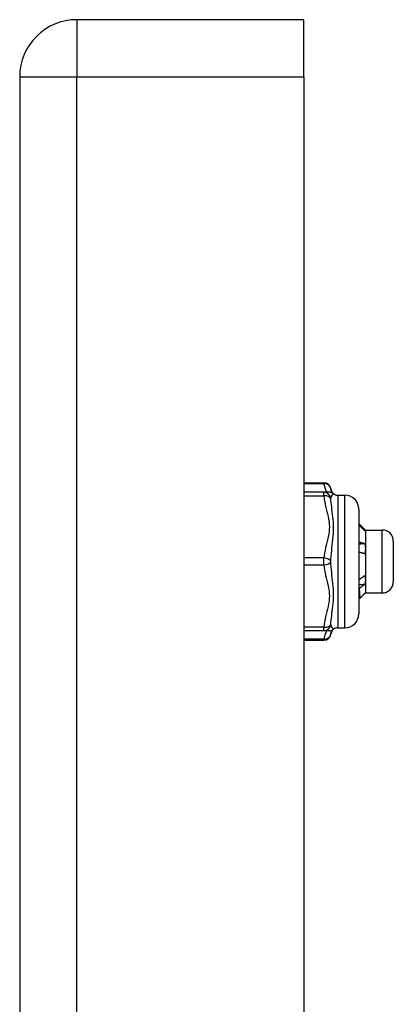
# Model space of a CAD drawing. Header units: inches. Extents: x 5 to 161, y 9 to 87.
# Tile 192 of 195: x 84.85 to 85.9, y 59.9 to 62.68. Entities that reach past the tile are written whole.
import ezdxf

# ---------------------------------------------------------------- set-up
doc = ezdxf.new("R2010")
doc.units = ezdxf.units.IN
doc.header["$MEASUREMENT"] = 0
doc.layers.add('Visible Edges(ANSI)', color=7, linetype='Continuous', lineweight=25)
doc.layers.add('Visible Tangent Edges(ANSI)', color=7, linetype='Continuous', lineweight=25)

msp = doc.modelspace()

# ---------------------------------------------------------------- linework, layer by layer
at = {"layer": 'Visible Edges(ANSI)'}
for p, q in [((85.6453, 62.6761), (85.0063, 62.6761)), ((85.6453, 62.5151), (85.6453, 62.6761)), ((84.8453, 62.5151), (84.8453, 21.0341)), ((85.6453, 62.5151), (85.6453, 21.0341)), ((85.6453, 61.3711), (85.7021, 61.3711)), ((85.7021, 61.344), (85.6453, 61.344)), ((85.7176, 61.344), (85.7021, 61.344)), ((85.7412, 61.3361), (85.7609, 61.3361)), ((85.8003, 61.2967), (85.8003, 61.0014)), ((85.8174, 61.2388), (85.814, 61.2389)), ((85.8188, 61.2377), (85.8183, 61.2382)), ((85.8188, 61.2377), (85.8188, 61.2372)), ((85.8188, 61.2377), (85.8661, 61.2377)), ((85.8188, 61.2372), (85.8188, 61.1851)), ((85.8976, 61.2062), (85.8976, 61.092)), ((85.8188, 61.1851), (85.8188, 61.097)), ((85.8003, 61.0977), (85.8007, 61.0975)), ((85.8188, 61.097), (85.8188, 61.0605)), ((85.8188, 61.0605), (85.8183, 61.06)), ((85.8188, 61.0605), (85.8661, 61.0605)), ((85.8039, 61.0457), (85.8003, 61.0493)), ((85.6453, 60.9542), (85.7021, 60.9542)), ((85.7021, 60.9542), (85.7176, 60.9542)), ((85.7412, 60.9621), (85.7609, 60.9621)), ((85.6453, 60.9271), (85.7021, 60.9271))]:
    msp.add_line(p, q, dxfattribs=at)
at = {"layer": 'Visible Edges(ANSI)', "flags": 128}
for points in [[(85.8003, 61.2562), (85.801, 61.2555), (85.8017, 61.2548), (85.8024, 61.254), (85.8031, 61.2533), (85.8038, 61.2526), (85.8046, 61.2519), (85.8053, 61.2512), (85.806, 61.2504), (85.8067, 61.2497), (85.8074, 61.249), (85.8081, 61.2483), (85.8088, 61.2475), (85.8096, 61.2468), (85.8103, 61.2461), (85.811, 61.2454), (85.8117, 61.2446), (85.8124, 61.2439), (85.8131, 61.2432), (85.8139, 61.2425), (85.8146, 61.2417), (85.8153, 61.241), (85.816, 61.2403), (85.8167, 61.2396), (85.8174, 61.2388)], [(85.8174, 61.2355), (85.8167, 61.2362), (85.816, 61.2369), (85.8153, 61.2376), (85.8146, 61.2383), (85.8139, 61.239), (85.8131, 61.2397), (85.8124, 61.2404), (85.8117, 61.2411), (85.811, 61.2417), (85.8103, 61.2424), (85.8096, 61.2431), (85.8088, 61.2438), (85.8081, 61.2445), (85.8074, 61.2452), (85.8067, 61.2459), (85.806, 61.2466), (85.8053, 61.2473), (85.8046, 61.248), (85.8038, 61.2487), (85.8031, 61.2494), (85.8024, 61.2501), (85.8017, 61.2508), (85.801, 61.2514), (85.8003, 61.2521)], [(85.8174, 61.2388), (85.8175, 61.2388), (85.8176, 61.2387), (85.8178, 61.2386), (85.8179, 61.2386), (85.8179, 61.2385), (85.818, 61.2384), (85.8181, 61.2383), (85.8182, 61.2383), (85.8183, 61.2382), (85.8183, 61.2381), (85.8184, 61.2381), (85.8185, 61.238), (85.8185, 61.2379), (85.8186, 61.2379), (85.8186, 61.2378), (85.8187, 61.2377), (85.8187, 61.2377), (85.8187, 61.2376), (85.8188, 61.2375), (85.8188, 61.2374), (85.8188, 61.2374), (85.8188, 61.2373), (85.8188, 61.2372), (85.8188, 61.2372)], [(85.8188, 61.2372), (85.8188, 61.2371), (85.8188, 61.237), (85.8188, 61.237), (85.8188, 61.2369), (85.8188, 61.2368), (85.8187, 61.2368), (85.8187, 61.2367), (85.8187, 61.2366), (85.8186, 61.2365), (85.8186, 61.2365), (85.8185, 61.2364), (85.8185, 61.2363), (85.8184, 61.2363), (85.8183, 61.2362), (85.8183, 61.2361), (85.8182, 61.2361), (85.8181, 61.236), (85.818, 61.2359), (85.8179, 61.2358), (85.8178, 61.2358), (85.8177, 61.2357), (85.8176, 61.2356), (85.8175, 61.2356), (85.8174, 61.2355)], [(85.8003, 61.2043), (85.801, 61.2041), (85.8017, 61.2039), (85.8024, 61.2037), (85.8031, 61.2035), (85.8038, 61.2033), (85.8046, 61.2032), (85.8053, 61.203), (85.806, 61.2028), (85.8067, 61.2025), (85.8074, 61.2023), (85.8081, 61.2021), (85.8088, 61.2019), (85.8096, 61.2017), (85.8103, 61.2015), (85.811, 61.2013), (85.8117, 61.2011), (85.8124, 61.2009), (85.8131, 61.2007), (85.8139, 61.2005), (85.8146, 61.2002), (85.8153, 61.2), (85.816, 61.1998), (85.8167, 61.1996), (85.8174, 61.1994)], [(85.8174, 61.1994), (85.8167, 61.1993), (85.816, 61.1992), (85.8153, 61.1991), (85.8146, 61.1991), (85.8139, 61.199), (85.8131, 61.1989), (85.8124, 61.1989), (85.8117, 61.1988), (85.811, 61.1987), (85.8103, 61.1986), (85.8096, 61.1986), (85.8088, 61.1985), (85.8081, 61.1984), (85.8074, 61.1984), (85.8067, 61.1983), (85.806, 61.1982), (85.8053, 61.1981), (85.8046, 61.1981), (85.8038, 61.198), (85.8031, 61.1979), (85.8024, 61.1979), (85.8017, 61.1978), (85.801, 61.1977), (85.8003, 61.1976)], [(85.8174, 61.1994), (85.8175, 61.1988), (85.8176, 61.1982), (85.8178, 61.1976), (85.8179, 61.197), (85.8179, 61.1964), (85.818, 61.1958), (85.8181, 61.1952), (85.8182, 61.1946), (85.8183, 61.194), (85.8183, 61.1934), (85.8184, 61.1928), (85.8185, 61.1923), (85.8185, 61.1917), (85.8186, 61.1911), (85.8186, 61.1905), (85.8187, 61.1899), (85.8187, 61.1893), (85.8187, 61.1887), (85.8188, 61.1881), (85.8188, 61.1875), (85.8188, 61.1869), (85.8188, 61.1863), (85.8188, 61.1857), (85.8188, 61.1851)], [(85.8174, 61.1706), (85.8167, 61.1708), (85.816, 61.171), (85.8153, 61.1712), (85.8146, 61.1714), (85.8139, 61.1716), (85.8131, 61.1718), (85.8124, 61.172), (85.8117, 61.1722), (85.811, 61.1724), (85.8103, 61.1726), (85.8096, 61.1728), (85.8088, 61.173), (85.8081, 61.1732), (85.8074, 61.1734), (85.8067, 61.1736), (85.806, 61.1738), (85.8053, 61.174), (85.8046, 61.1741), (85.8038, 61.1743), (85.8031, 61.1745), (85.8024, 61.1747), (85.8017, 61.1749), (85.801, 61.1751), (85.8003, 61.1752)], [(85.8188, 61.1851), (85.8188, 61.1845), (85.8188, 61.1839), (85.8188, 61.1833), (85.8188, 61.1827), (85.8188, 61.1821), (85.8187, 61.1815), (85.8187, 61.1808), (85.8187, 61.1802), (85.8186, 61.1796), (85.8186, 61.179), (85.8185, 61.1784), (85.8185, 61.1778), (85.8184, 61.1772), (85.8183, 61.1766), (85.8183, 61.176), (85.8182, 61.1754), (85.8181, 61.1748), (85.818, 61.1742), (85.8179, 61.1736), (85.8178, 61.173), (85.8177, 61.1724), (85.8176, 61.1718), (85.8175, 61.1712), (85.8174, 61.1706)], [(85.8003, 61.1111), (85.8003, 61.1105), (85.8003, 61.1099), (85.8003, 61.1093), (85.8003, 61.1088), (85.8004, 61.1082), (85.8004, 61.1076), (85.8004, 61.107), (85.8004, 61.1065), (85.8004, 61.1059), (85.8004, 61.1053), (85.8005, 61.1047), (85.8005, 61.1042), (85.8005, 61.1036), (85.8005, 61.1031), (85.8005, 61.1025), (85.8006, 61.1019), (85.8006, 61.1014), (85.8006, 61.1008), (85.8006, 61.1003), (85.8006, 61.0997), (85.8007, 61.0992), (85.8007, 61.0986), (85.8007, 61.0981), (85.8007, 61.0975)], [(85.8007, 61.0975), (85.8014, 61.098), (85.8021, 61.0986), (85.8028, 61.0991), (85.8035, 61.0996), (85.8042, 61.1001), (85.8049, 61.1006), (85.8056, 61.1011), (85.8063, 61.1016), (85.807, 61.1021), (85.8077, 61.1026), (85.8084, 61.1031), (85.8091, 61.1036), (85.8098, 61.1041), (85.8105, 61.1046), (85.8112, 61.1051), (85.8119, 61.1056), (85.8126, 61.1061), (85.8132, 61.1066), (85.8139, 61.1071), (85.8146, 61.1076), (85.8153, 61.1081), (85.816, 61.1086), (85.8167, 61.1091), (85.8174, 61.1096)], [(85.8174, 61.1096), (85.8175, 61.1091), (85.8176, 61.1086), (85.8178, 61.108), (85.8179, 61.1075), (85.8179, 61.107), (85.818, 61.1065), (85.8181, 61.106), (85.8182, 61.1054), (85.8183, 61.1049), (85.8183, 61.1044), (85.8184, 61.1039), (85.8185, 61.1033), (85.8185, 61.1028), (85.8186, 61.1023), (85.8186, 61.1018), (85.8187, 61.1012), (85.8187, 61.1007), (85.8187, 61.1002), (85.8188, 61.0997), (85.8188, 61.0991), (85.8188, 61.0986), (85.8188, 61.0981), (85.8188, 61.0975), (85.8188, 61.097)], [(85.8174, 61.0842), (85.8167, 61.0841), (85.816, 61.084), (85.8153, 61.084), (85.8146, 61.0839), (85.8139, 61.0839), (85.8131, 61.0838), (85.8124, 61.0837), (85.8117, 61.0837), (85.811, 61.0836), (85.8103, 61.0836), (85.8096, 61.0835), (85.8088, 61.0834), (85.8081, 61.0834), (85.8074, 61.0833), (85.8067, 61.0833), (85.806, 61.0832), (85.8053, 61.0832), (85.8046, 61.0831), (85.8038, 61.083), (85.8031, 61.083), (85.8024, 61.0829), (85.8017, 61.0829), (85.801, 61.0828), (85.8003, 61.0827)], [(85.8174, 61.0842), (85.8168, 61.0837), (85.8161, 61.0833), (85.8155, 61.0828), (85.8148, 61.0824), (85.8141, 61.0819), (85.8135, 61.0815), (85.8128, 61.081), (85.8122, 61.0805), (85.8115, 61.0801), (85.8108, 61.0796), (85.8102, 61.0792), (85.8095, 61.0787), (85.8089, 61.0783), (85.8082, 61.0778), (85.8076, 61.0773), (85.8069, 61.0769), (85.8062, 61.0764), (85.8056, 61.076), (85.8049, 61.0755), (85.8043, 61.075), (85.8036, 61.0746), (85.803, 61.0741), (85.8023, 61.0736), (85.8016, 61.0732)], [(85.8188, 61.097), (85.8188, 61.0965), (85.8188, 61.0959), (85.8188, 61.0954), (85.8188, 61.0948), (85.8188, 61.0943), (85.8187, 61.0938), (85.8187, 61.0932), (85.8187, 61.0927), (85.8186, 61.0922), (85.8186, 61.0916), (85.8185, 61.0911), (85.8185, 61.0906), (85.8184, 61.09), (85.8183, 61.0895), (85.8183, 61.0889), (85.8182, 61.0884), (85.8181, 61.0879), (85.818, 61.0873), (85.8179, 61.0868), (85.8178, 61.0863), (85.8177, 61.0857), (85.8176, 61.0852), (85.8175, 61.0847), (85.8174, 61.0842)], [(85.8016, 61.0732), (85.8016, 61.0732), (85.8015, 61.0732), (85.8015, 61.0733), (85.8014, 61.0733), (85.8014, 61.0733), (85.8013, 61.0733), (85.8012, 61.0734), (85.8012, 61.0734), (85.8011, 61.0734), (85.8011, 61.0735), (85.801, 61.0735), (85.801, 61.0735), (85.8009, 61.0736), (85.8008, 61.0736), (85.8008, 61.0736), (85.8007, 61.0736), (85.8007, 61.0737), (85.8006, 61.0737), (85.8006, 61.0737), (85.8005, 61.0738), (85.8004, 61.0738), (85.8004, 61.0738), (85.8003, 61.0739), (85.8003, 61.0739)], [(85.8016, 61.0732), (85.8017, 61.071), (85.8018, 61.0689), (85.8019, 61.067), (85.802, 61.065), (85.8021, 61.0632), (85.8022, 61.0615), (85.8023, 61.0598), (85.8024, 61.0582), (85.8025, 61.0567), (85.8026, 61.0553), (85.8027, 61.054), (85.8028, 61.0528), (85.8029, 61.0517), (85.803, 61.0506), (85.8031, 61.0497), (85.8032, 61.0488), (85.8033, 61.0481), (85.8034, 61.0475), (85.8035, 61.0469), (85.8036, 61.0465), (85.8037, 61.0461), (85.8038, 61.0459), (85.8039, 61.0457), (85.804, 61.0457)], [(85.804, 61.0457), (85.8045, 61.0462), (85.8051, 61.0468), (85.8056, 61.0474), (85.8062, 61.0479), (85.8068, 61.0485), (85.8073, 61.0491), (85.8079, 61.0496), (85.8085, 61.0502), (85.809, 61.0508), (85.8096, 61.0513), (85.8101, 61.0519), (85.8107, 61.0525), (85.8113, 61.0531), (85.8118, 61.0536), (85.8124, 61.0542), (85.8129, 61.0548), (85.8135, 61.0553), (85.8141, 61.0559), (85.8146, 61.0565), (85.8152, 61.057), (85.8157, 61.0576), (85.8163, 61.0582), (85.8169, 61.0588), (85.8174, 61.0593)], [(85.8174, 61.0593), (85.8175, 61.0594), (85.8175, 61.0594), (85.8176, 61.0594), (85.8176, 61.0594), (85.8177, 61.0595), (85.8177, 61.0595), (85.8177, 61.0595), (85.8178, 61.0596), (85.8178, 61.0596), (85.8179, 61.0596), (85.8179, 61.0596), (85.8179, 61.0597), (85.818, 61.0597), (85.818, 61.0597), (85.818, 61.0597), (85.8181, 61.0598), (85.8181, 61.0598), (85.8181, 61.0598), (85.8182, 61.0599), (85.8182, 61.0599), (85.8182, 61.0599), (85.8183, 61.0599), (85.8183, 61.06), (85.8183, 61.06)]]:
    msp.add_lwpolyline(points, dxfattribs=at)
at = {"layer": 'Visible Edges(ANSI)'}
for centre, radius, start, end in [((85.0063, 62.5151), 0.161, 90, 180), ((85.7021, 61.3514), 0.0197, 6.4066, 90), ((85.7176, 61.3243), 0.0197, 53.1301, 90), ((85.7412, 61.3558), 0.0197, 186.4066, 233.1301), ((85.7412, 61.3558), 0.0197, 233.1301, 270), ((85.7609, 61.2967), 0.0394, 0, 90), ((85.8661, 61.2062), 0.0315, 0, 90), ((85.8661, 61.092), 0.0315, 270, 0), ((85.7609, 61.0014), 0.0394, 270, 0), ((85.7021, 60.9468), 0.0197, 270, 353.5934), ((85.7176, 60.9739), 0.0197, 270, 306.8699), ((85.7412, 60.9424), 0.0197, 126.8699, 173.5934), ((85.7412, 60.9424), 0.0197, 90, 126.8699)]:
    msp.add_arc(centre, radius, start, end, dxfattribs=at)
at = {"layer": 'Visible Tangent Edges(ANSI)'}
for p, q in [((85.0063, 62.6761), (85.0063, 62.5151)), ((84.8453, 62.5151), (85.0063, 62.5151)), ((85.0063, 21.0341), (85.0063, 62.5151)), ((85.0063, 62.5151), (85.6453, 62.5151)), ((85.6453, 61.3684), (85.7021, 61.3684)), ((85.7021, 61.3684), (85.7021, 61.3711)), ((85.6453, 61.3341), (85.7021, 61.3341)), ((85.7021, 61.3341), (85.7021, 61.344)), ((85.7412, 61.3361), (85.7412, 60.9621)), ((85.7609, 60.9621), (85.7609, 61.3361)), ((85.8661, 61.0605), (85.8661, 61.2377)), ((85.7021, 61.1589), (85.6453, 61.1589)), ((85.6453, 61.1392), (85.7021, 61.1392)), ((85.7021, 61.1392), (85.7021, 61.1589)), ((85.7021, 60.964), (85.6453, 60.964)), ((85.7021, 60.9542), (85.7021, 60.964)), ((85.7021, 60.9297), (85.6453, 60.9297)), ((85.7021, 60.9271), (85.7021, 60.9297))]:
    msp.add_line(p, q, dxfattribs=at)
at = {"layer": 'Visible Tangent Edges(ANSI)', "flags": 128}
for points in [[(85.7021, 61.3684), (85.7022, 61.3674), (85.7024, 61.3664), (85.7025, 61.3653), (85.7027, 61.3643), (85.703, 61.3633), (85.7032, 61.3622), (85.7035, 61.3612), (85.7037, 61.3602), (85.704, 61.3592), (85.7044, 61.3581), (85.7047, 61.3571), (85.705, 61.3561), (85.7054, 61.3551), (85.7058, 61.3541), (85.7061, 61.3531), (85.7065, 61.352), (85.7069, 61.351), (85.7073, 61.35), (85.7078, 61.349), (85.7082, 61.348), (85.7086, 61.347), (85.709, 61.346), (85.7095, 61.345), (85.7099, 61.344)], [(85.7021, 61.3341), (85.7028, 61.3267), (85.7038, 61.3194), (85.7052, 61.3121), (85.7067, 61.3048), (85.7085, 61.2976), (85.7103, 61.2903), (85.7121, 61.2831), (85.7138, 61.2759), (85.7153, 61.2686), (85.7165, 61.2613), (85.7173, 61.2539), (85.7176, 61.2465), (85.7173, 61.2391), (85.7165, 61.2318), (85.7153, 61.2245), (85.7138, 61.2172), (85.7121, 61.21), (85.7103, 61.2027), (85.7085, 61.1955), (85.7067, 61.1882), (85.7052, 61.1809), (85.7038, 61.1736), (85.7028, 61.1663), (85.7021, 61.1589)], [(85.7243, 61.3428), (85.7241, 61.3433), (85.724, 61.3438), (85.7238, 61.3443), (85.7237, 61.3448), (85.7235, 61.3453), (85.7234, 61.3458), (85.7233, 61.3463), (85.7231, 61.3467), (85.723, 61.3472), (85.7229, 61.3477), (85.7228, 61.3481), (85.7226, 61.3486), (85.7225, 61.349), (85.7224, 61.3494), (85.7223, 61.3499), (85.7222, 61.3503), (85.7221, 61.3507), (85.722, 61.3512), (85.722, 61.3516), (85.7219, 61.352), (85.7218, 61.3524), (85.7217, 61.3528), (85.7217, 61.3532), (85.7216, 61.3536)], [(85.7216, 61.3262), (85.7218, 61.3271), (85.722, 61.328), (85.7222, 61.3289), (85.7225, 61.3298), (85.7228, 61.3307), (85.7232, 61.3315), (85.7236, 61.3324), (85.724, 61.3331), (85.7244, 61.3339), (85.7248, 61.3346), (85.7253, 61.3353), (85.7257, 61.336), (85.7262, 61.3366), (85.7267, 61.3371), (85.7271, 61.3377), (85.7275, 61.3381), (85.7279, 61.3386), (85.7283, 61.3389), (85.7286, 61.3393), (85.7289, 61.3395), (85.7291, 61.3397), (85.7293, 61.3399), (85.7294, 61.34), (85.7294, 61.34)], [(85.7216, 61.1491), (85.722, 61.1566), (85.7225, 61.1643), (85.7232, 61.172), (85.724, 61.1799), (85.7248, 61.1878), (85.7257, 61.1958), (85.7267, 61.2039), (85.7275, 61.212), (85.7283, 61.2201), (85.7289, 61.2283), (85.7293, 61.2365), (85.7294, 61.2446), (85.7293, 61.2526), (85.7289, 61.2604), (85.7283, 61.2679), (85.7275, 61.2753), (85.7266, 61.2824), (85.7257, 61.2893), (85.7248, 61.2959), (85.724, 61.3024), (85.7232, 61.3086), (85.7225, 61.3146), (85.722, 61.3205), (85.7216, 61.3262)], [(85.7021, 61.1392), (85.7028, 61.1319), (85.7038, 61.1245), (85.7052, 61.1172), (85.7067, 61.1099), (85.7085, 61.1027), (85.7103, 61.0955), (85.7121, 61.0883), (85.7138, 61.081), (85.7153, 61.0737), (85.7165, 61.0664), (85.7173, 61.0591), (85.7176, 61.0517), (85.7173, 61.0443), (85.7165, 61.0369), (85.7153, 61.0296), (85.7138, 61.0223), (85.7121, 61.0151), (85.7103, 61.0079), (85.7085, 61.0006), (85.7067, 60.9934), (85.7052, 60.9861), (85.7038, 60.9787), (85.7028, 60.9714), (85.7021, 60.964)], [(85.7216, 60.972), (85.722, 60.9776), (85.7225, 60.9835), (85.7232, 60.9896), (85.724, 60.9958), (85.7248, 61.0023), (85.7257, 61.0089), (85.7267, 61.0158), (85.7275, 61.0229), (85.7283, 61.0303), (85.7289, 61.0378), (85.7293, 61.0457), (85.7294, 61.0536), (85.7293, 61.0617), (85.7289, 61.0699), (85.7283, 61.0781), (85.7275, 61.0862), (85.7266, 61.0943), (85.7257, 61.1024), (85.7248, 61.1104), (85.724, 61.1183), (85.7232, 61.1261), (85.7225, 61.1339), (85.722, 61.1415), (85.7216, 61.1491)], [(85.7294, 60.9581), (85.7294, 60.9582), (85.7293, 60.9583), (85.7291, 60.9584), (85.7289, 60.9586), (85.7286, 60.9589), (85.7283, 60.9592), (85.7279, 60.9596), (85.7275, 60.96), (85.7271, 60.9605), (85.7266, 60.961), (85.7262, 60.9616), (85.7257, 60.9622), (85.7253, 60.9628), (85.7248, 60.9635), (85.7244, 60.9642), (85.724, 60.965), (85.7236, 60.9658), (85.7232, 60.9666), (85.7228, 60.9675), (85.7225, 60.9683), (85.7222, 60.9692), (85.722, 60.9701), (85.7218, 60.971), (85.7216, 60.972)], [(85.7099, 60.9542), (85.7095, 60.9532), (85.709, 60.9522), (85.7086, 60.9512), (85.7082, 60.9502), (85.7078, 60.9491), (85.7073, 60.9481), (85.7069, 60.9471), (85.7065, 60.9461), (85.7061, 60.9451), (85.7057, 60.9441), (85.7054, 60.9431), (85.705, 60.942), (85.7047, 60.941), (85.7043, 60.94), (85.704, 60.939), (85.7037, 60.9379), (85.7035, 60.9369), (85.7032, 60.9359), (85.703, 60.9349), (85.7027, 60.9338), (85.7025, 60.9328), (85.7024, 60.9318), (85.7022, 60.9308), (85.7021, 60.9297)], [(85.7216, 60.9446), (85.7217, 60.945), (85.7217, 60.9454), (85.7218, 60.9458), (85.7219, 60.9462), (85.7219, 60.9466), (85.722, 60.947), (85.7221, 60.9474), (85.7222, 60.9478), (85.7223, 60.9483), (85.7224, 60.9487), (85.7225, 60.9491), (85.7226, 60.9496), (85.7227, 60.95), (85.7229, 60.9505), (85.723, 60.951), (85.7231, 60.9514), (85.7233, 60.9519), (85.7234, 60.9524), (85.7235, 60.9529), (85.7237, 60.9533), (85.7238, 60.9538), (85.724, 60.9543), (85.7241, 60.9549), (85.7243, 60.9554)]]:
    msp.add_lwpolyline(points, dxfattribs=at)
at = {"layer": 'Visible Tangent Edges(ANSI)'}
for centre, major_axis, ratio, start_param, end_param in [((85.7021, 61.3514), (0.0196, 0.0022), 0.864664, 0, 1.474012), ((85.7021, 61.3243), (0, 0.0197), 0.998428, 4.809173, 6.283185), ((85.7021, 61.3243), (0.0196, 0.0013), 0.499214, 0.064433, 1.538445), ((85.7021, 61.1491), (0.0196, -0.0013), 0.499214, 0.129136, 1.603148), ((85.7021, 61.1491), (0.0196, 0.0013), 0.499214, 4.680038, 6.15405), ((85.7021, 60.9739), (0, -0.0197), 0.998428, 0, 1.474012), ((85.7021, 60.9739), (0.0196, -0.0013), 0.499214, 4.74474, 6.218752), ((85.7021, 60.9468), (0.0196, -0.0022), 0.864664, 4.809173, 6.283185)]:
    msp.add_ellipse(centre, major_axis=major_axis, ratio=ratio, start_param=start_param, end_param=end_param, dxfattribs=at)

doc.saveas('drawing.dxf')
